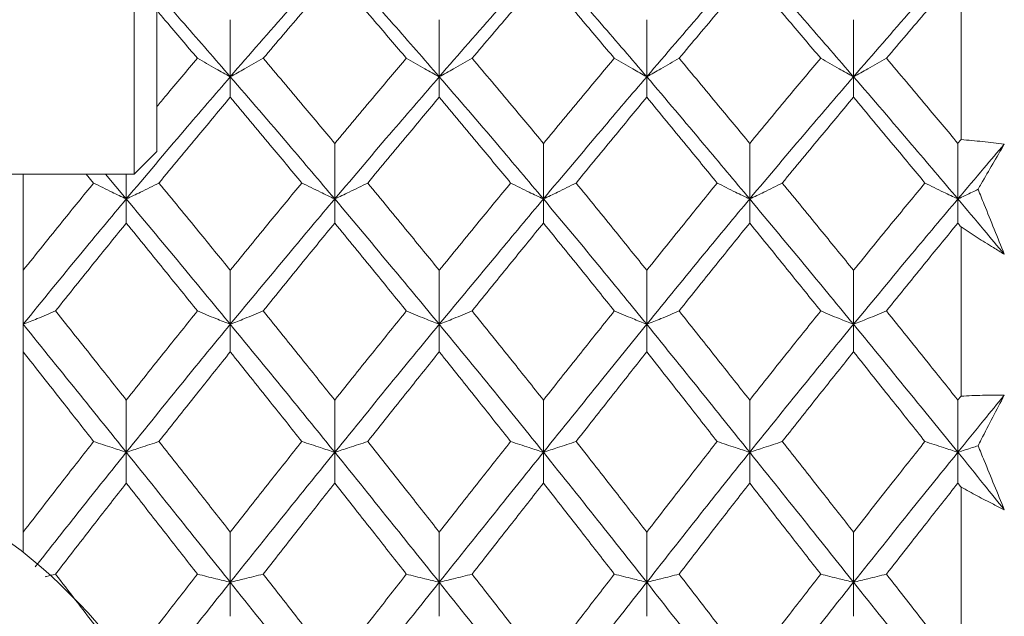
# Model space of a CAD drawing. Header units: inches. Extents: x 1 to 19.9, y 2.6 to 16.1.
# Tile 65 of 70: x 18.296 to 18.637, y 9.688 to 9.895. Entities that reach past the tile are written whole.
import ezdxf

# ---------------------------------------------------------------- set-up
doc = ezdxf.new("R2010")
doc.units = ezdxf.units.IN
doc.header["$MEASUREMENT"] = 0

msp = doc.modelspace()

# ---------------------------------------------------------------- linework, layer by layer
at = {"color": 7, "linetype": 'Continuous', "lineweight": 15}
for p, q in [((18.33562, 9.99088), (18.33562, 9.84127)), ((18.34349, 9.983), (18.34349, 9.84915)), ((18.62216, 9.90905), (18.62216, 9.85323)), ((18.36894, 9.87502), (18.36894, 9.89479)), ((18.44135, 9.87502), (18.44135, 9.89479)), ((18.51326, 9.87502), (18.51326, 9.89479)), ((18.58491, 9.87502), (18.58491, 9.89479)), ((18.36894, 9.87502), (18.36894, 9.86791)), ((18.44135, 9.87502), (18.44135, 9.86791)), ((18.51326, 9.87502), (18.51326, 9.86791)), ((18.58491, 9.87502), (18.58491, 9.86791)), ((18.40513, 9.83265), (18.40513, 9.85192)), ((18.47744, 9.83265), (18.47744, 9.85192)), ((18.54893, 9.83265), (18.54893, 9.85192)), ((18.62108, 9.83265), (18.62108, 9.85192)), ((18.33562, 9.84127), (18.34349, 9.84915)), ((18.26475, 9.84127), (18.33562, 9.84127)), ((18.29716, 9.84127), (18.29716, 9.80792)), ((18.31905, 9.84127), (18.32159, 9.83817)), ((18.32566, 9.84127), (18.3329, 9.83265)), ((18.3329, 9.83265), (18.3329, 9.84127)), ((18.3329, 9.83265), (18.3329, 9.8243)), ((18.40513, 9.83265), (18.40513, 9.8243)), ((18.47744, 9.83265), (18.47744, 9.8243)), ((18.54893, 9.83265), (18.54893, 9.8243)), ((18.62108, 9.83265), (18.62108, 9.8243)), ((18.62216, 9.82298), (18.62216, 9.7643)), ((18.29716, 9.80792), (18.29716, 9.7892)), ((18.36894, 9.7892), (18.36894, 9.80792)), ((18.44135, 9.7892), (18.44135, 9.80792)), ((18.51326, 9.7892), (18.51326, 9.80792)), ((18.58491, 9.7892), (18.58491, 9.80792)), ((18.29716, 9.7892), (18.29716, 9.77967)), ((18.36894, 9.7892), (18.36894, 9.77967)), ((18.44135, 9.7892), (18.44135, 9.77967)), ((18.51326, 9.7892), (18.51326, 9.77967)), ((18.58491, 9.7892), (18.58491, 9.77967)), ((18.29716, 9.77967), (18.29716, 9.71717)), ((18.3329, 9.74486), (18.3329, 9.76294)), ((18.40513, 9.74486), (18.40513, 9.76294)), ((18.47744, 9.74486), (18.47744, 9.76294)), ((18.54893, 9.74486), (18.54893, 9.76294)), ((18.62108, 9.74486), (18.62108, 9.76294)), ((18.3329, 9.74486), (18.3329, 9.73417)), ((18.40513, 9.74486), (18.40513, 9.73417)), ((18.47744, 9.74486), (18.47744, 9.73417)), ((18.54893, 9.74486), (18.54893, 9.73417)), ((18.62108, 9.74486), (18.62108, 9.73417)), ((18.62216, 9.73279), (18.62216, 9.67219)), ((18.29716, 9.71717), (18.29716, 9.71015)), ((18.36894, 9.6998), (18.36894, 9.71717)), ((18.44135, 9.6998), (18.44135, 9.71717)), ((18.51326, 9.6998), (18.51326, 9.71717)), ((18.58491, 9.6998), (18.58491, 9.71717)), ((18.36894, 9.6998), (18.36894, 9.68799)), ((18.44135, 9.6998), (18.44135, 9.68799)), ((18.51326, 9.6998), (18.51326, 9.68799)), ((18.58491, 9.6998), (18.58491, 9.68799))]:
    msp.add_line(p, q, dxfattribs=at)
msp.add_circle((18.17975, 9.56208), 0.18898, dxfattribs=at)
for points, knots in [([(18.36894, 9.87502), (18.37569, 9.88279), (18.38775, 9.89667), (18.39982, 9.9102), (18.40513, 9.91616)], [0, 0, 0, 0, 0.559738, 1, 1, 1, 1]), ([(18.40513, 9.91616), (18.4119, 9.90857), (18.42397, 9.89502), (18.43604, 9.88113), (18.44135, 9.87502)], [0, 0, 0, 0, 0.560166, 1, 1, 1, 1]), ([(18.44135, 9.87502), (18.4481, 9.88279), (18.46015, 9.89666), (18.47216, 9.91021), (18.47744, 9.91616)], [0, 0, 0, 0, 0.5605943, 1, 1, 1, 1]), ([(18.47744, 9.91616), (18.48415, 9.90857), (18.49612, 9.89503), (18.50804, 9.88113), (18.51326, 9.87502)], [0, 0, 0, 0, 0.561021, 1, 1, 1, 1]), ([(18.51326, 9.87502), (18.5199, 9.88279), (18.53176, 9.89668), (18.54368, 9.9102), (18.54893, 9.91616)], [0, 0, 0, 0, 0.559075, 1, 1, 1, 1]), ([(18.54893, 9.91616), (18.55562, 9.90858), (18.5676, 9.89501), (18.57961, 9.88114), (18.58491, 9.87502)], [0, 0, 0, 0, 0.5592027, 1, 1, 1, 1]), ([(18.58491, 9.87502), (18.59165, 9.88279), (18.6037, 9.89667), (18.61576, 9.9102), (18.62108, 9.91616)], [0, 0, 0, 0, 0.559631, 1, 1, 1, 1]), ([(18.38033, 9.88141), (18.38496, 9.88684), (18.39323, 9.89655), (18.40149, 9.9061), (18.40513, 9.9103)], [0, 0, 0, 0, 0.559867, 1, 1, 1, 1]), ([(18.40513, 9.9103), (18.40977, 9.90495), (18.41804, 9.89539), (18.4263, 9.88568), (18.42994, 9.88141)], [0, 0, 0, 0, 0.560066, 1, 1, 1, 1]), ([(18.45275, 9.88141), (18.45736, 9.88685), (18.4656, 9.89655), (18.47383, 9.9061), (18.47744, 9.9103)], [0, 0, 0, 0, 0.560447, 1, 1, 1, 1]), ([(18.47744, 9.9103), (18.48204, 9.90495), (18.49024, 9.8954), (18.49842, 9.88568), (18.50201, 9.88141)], [0, 0, 0, 0, 0.560645, 1, 1, 1, 1]), ([(18.52448, 9.88141), (18.52903, 9.88684), (18.53717, 9.89656), (18.54533, 9.9061), (18.54893, 9.9103)], [0, 0, 0, 0, 0.559215, 1, 1, 1, 1]), ([(18.54893, 9.9103), (18.55351, 9.90495), (18.5617, 9.89539), (18.56992, 9.88568), (18.57354, 9.88141)], [0, 0, 0, 0, 0.559413, 1, 1, 1, 1]), ([(18.59629, 9.88141), (18.60091, 9.88684), (18.60917, 9.89655), (18.61744, 9.9061), (18.62108, 9.9103)], [0, 0, 0, 0, 0.559794, 1, 1, 1, 1]), ([(18.34349, 9.90414), (18.34667, 9.90054), (18.35514, 9.89095), (18.36363, 9.88114), (18.36894, 9.87502)], [0, 0, 0, 0, 0.375567, 1, 1, 1, 1]), ([(18.34349, 9.89793), (18.34456, 9.89669), (18.34924, 9.89123), (18.35393, 9.88569), (18.35755, 9.88141)], [0, 0, 0, 0, 0.22712, 1, 1, 1, 1]), ([(18.34349, 9.86466), (18.34456, 9.86594), (18.34924, 9.87158), (18.35393, 9.87712), (18.35755, 9.88141)], [0, 0, 0, 0, 0.22712, 1, 1, 1, 1]), ([(18.35755, 9.88141), (18.35861, 9.8808), (18.36074, 9.87958), (18.36452, 9.87744), (18.36727, 9.87593), (18.36894, 9.87502)], [0, 0, 0, 0, 0.28433, 0.56866, 1, 1, 1, 1]), ([(18.38033, 9.88141), (18.37927, 9.8808), (18.37714, 9.87958), (18.37336, 9.87745), (18.3706, 9.87593), (18.36894, 9.87502)], [0, 0, 0, 0, 0.284185, 0.56837, 1, 1, 1, 1]), ([(18.38033, 9.88141), (18.38496, 9.87594), (18.39323, 9.86618), (18.40149, 9.85628), (18.40513, 9.85192)], [0, 0, 0, 0, 0.559867, 1, 1, 1, 1]), ([(18.40513, 9.85192), (18.40977, 9.85747), (18.41804, 9.86736), (18.4263, 9.87712), (18.42994, 9.88141)], [0, 0, 0, 0, 0.560066, 1, 1, 1, 1]), ([(18.42994, 9.88141), (18.431, 9.8808), (18.43313, 9.87958), (18.43692, 9.87745), (18.43968, 9.87593), (18.44135, 9.87502)], [0, 0, 0, 0, 0.284098, 0.568196, 1, 1, 1, 1]), ([(18.45275, 9.88141), (18.45168, 9.8808), (18.44956, 9.87958), (18.44577, 9.87744), (18.44301, 9.87593), (18.44135, 9.87502)], [0, 0, 0, 0, 0.284211, 0.568422, 1, 1, 1, 1]), ([(18.45275, 9.88141), (18.45736, 9.87594), (18.4656, 9.86619), (18.47383, 9.85628), (18.47744, 9.85192)], [0, 0, 0, 0, 0.560447, 1, 1, 1, 1]), ([(18.47744, 9.85192), (18.48204, 9.85747), (18.49024, 9.86736), (18.49842, 9.87712), (18.50201, 9.88141)], [0, 0, 0, 0, 0.560645, 1, 1, 1, 1]), ([(18.50201, 9.88141), (18.50307, 9.8808), (18.50518, 9.87957), (18.50892, 9.87744), (18.51163, 9.87593), (18.51326, 9.87502)], [0, 0, 0, 0, 0.285509, 0.571018, 1, 1, 1, 1]), ([(18.52448, 9.88141), (18.52343, 9.8808), (18.52133, 9.87957), (18.5176, 9.87743), (18.51489, 9.87593), (18.51326, 9.87502)], [0, 0, 0, 0, 0.285861, 0.571724, 1, 1, 1, 1]), ([(18.52448, 9.88141), (18.52903, 9.87595), (18.53717, 9.86618), (18.54533, 9.85628), (18.54893, 9.85192)], [0, 0, 0, 0, 0.559215, 1, 1, 1, 1]), ([(18.54893, 9.85192), (18.55351, 9.85746), (18.5617, 9.86737), (18.56992, 9.87711), (18.57354, 9.88141)], [0, 0, 0, 0, 0.559413, 1, 1, 1, 1]), ([(18.57354, 9.88141), (18.5746, 9.8808), (18.57672, 9.87958), (18.5805, 9.87744), (18.58325, 9.87593), (18.58491, 9.87502)], [0, 0, 0, 0, 0.284475, 0.568949, 1, 1, 1, 1]), ([(18.59629, 9.88141), (18.59523, 9.8808), (18.5931, 9.87958), (18.58932, 9.87745), (18.58657, 9.87593), (18.58491, 9.87502)], [0, 0, 0, 0, 0.284297, 0.568594, 1, 1, 1, 1]), ([(18.59629, 9.88141), (18.60091, 9.87594), (18.60917, 9.86618), (18.61744, 9.85628), (18.62108, 9.85192)], [0, 0, 0, 0, 0.5597943, 1, 1, 1, 1]), ([(18.3329, 9.83265), (18.33961, 9.84063), (18.3516, 9.85491), (18.36363, 9.86887), (18.36894, 9.87502)], [0, 0, 0, 0, 0.5593096, 1, 1, 1, 1]), ([(18.36894, 9.87502), (18.37569, 9.86719), (18.38775, 9.8532), (18.39982, 9.83893), (18.40513, 9.83265)], [0, 0, 0, 0, 0.559738, 1, 1, 1, 1]), ([(18.40513, 9.83265), (18.4119, 9.84064), (18.42397, 9.8549), (18.43604, 9.86887), (18.44135, 9.87502)], [0, 0, 0, 0, 0.560166, 1, 1, 1, 1]), ([(18.44135, 9.87502), (18.4481, 9.86719), (18.46015, 9.85321), (18.47216, 9.83892), (18.47744, 9.83265)], [0, 0, 0, 0, 0.560594, 1, 1, 1, 1]), ([(18.47744, 9.83265), (18.48415, 9.84064), (18.49612, 9.85488), (18.50804, 9.86888), (18.51326, 9.87502)], [0, 0, 0, 0, 0.561021, 1, 1, 1, 1]), ([(18.51326, 9.87502), (18.5199, 9.86719), (18.53176, 9.85319), (18.54368, 9.83893), (18.54893, 9.83265)], [0, 0, 0, 0, 0.559075, 1, 1, 1, 1]), ([(18.54893, 9.83265), (18.55562, 9.84063), (18.5676, 9.85491), (18.57961, 9.86887), (18.58491, 9.87502)], [0, 0, 0, 0, 0.559203, 1, 1, 1, 1]), ([(18.58491, 9.87502), (18.59165, 9.86719), (18.6037, 9.8532), (18.61576, 9.83893), (18.62108, 9.83265)], [0, 0, 0, 0, 0.559631, 1, 1, 1, 1]), ([(18.34423, 9.83817), (18.34883, 9.84375), (18.35706, 9.85374), (18.3653, 9.86357), (18.36894, 9.86791)], [0, 0, 0, 0, 0.559577, 1, 1, 1, 1]), ([(18.36894, 9.86791), (18.37356, 9.86239), (18.38181, 9.85254), (18.39008, 9.84256), (18.39371, 9.83817)], [0, 0, 0, 0, 0.559775, 1, 1, 1, 1]), ([(18.41655, 9.83817), (18.42119, 9.84376), (18.42945, 9.85373), (18.43772, 9.86358), (18.44135, 9.86791)], [0, 0, 0, 0, 0.560157, 1, 1, 1, 1]), ([(18.44135, 9.86791), (18.44597, 9.86239), (18.45423, 9.85255), (18.46246, 9.84256), (18.46609, 9.83817)], [0, 0, 0, 0, 0.560356, 1, 1, 1, 1]), ([(18.48877, 9.83817), (18.49335, 9.84376), (18.50153, 9.85373), (18.50968, 9.86358), (18.51326, 9.86791)], [0, 0, 0, 0, 0.560736, 1, 1, 1, 1]), ([(18.51326, 9.86791), (18.51781, 9.86239), (18.52593, 9.85254), (18.53407, 9.84256), (18.53765, 9.83817)], [0, 0, 0, 0, 0.559555, 1, 1, 1, 1]), ([(18.56024, 9.83817), (18.56483, 9.84375), (18.57305, 9.85374), (18.58128, 9.86357), (18.58491, 9.86791)], [0, 0, 0, 0, 0.559504, 1, 1, 1, 1]), ([(18.58491, 9.86791), (18.58952, 9.86239), (18.59777, 9.85254), (18.60603, 9.84256), (18.60966, 9.83817)], [0, 0, 0, 0, 0.559703, 1, 1, 1, 1]), ([(18.62108, 9.85192), (18.62128, 9.85217), (18.62164, 9.8526), (18.622, 9.85304), (18.62216, 9.85323)], [0, 0, 0, 0, 0.559995, 1, 1, 1, 1]), ([(18.62108, 9.83265), (18.62408, 9.8362), (18.62944, 9.84255), (18.6348, 9.84884), (18.63716, 9.8516)], [0, 0, 0, 0, 0.559972, 1, 1, 1, 1]), ([(18.62216, 9.85323), (18.62465, 9.85302), (18.62839, 9.8527), (18.6334, 9.85212), (18.63591, 9.85177), (18.63716, 9.8516)], [0, 0, 0, 0, 0.49985, 0.749906, 1, 1, 1, 1]), ([(18.63716, 9.8516), (18.63583, 9.84933), (18.63316, 9.8448), (18.63013, 9.83957), (18.62844, 9.83662), (18.62808, 9.83599)], [0, 0, 0, 0, 0.440572, 0.881144, 1, 1, 1, 1]), ([(18.29716, 9.80792), (18.30171, 9.81359), (18.30984, 9.82375), (18.318, 9.83376), (18.32159, 9.83817)], [0, 0, 0, 0, 0.559197, 1, 1, 1, 1]), ([(18.32159, 9.83817), (18.32265, 9.83764), (18.32476, 9.83658), (18.32852, 9.83474), (18.33125, 9.83343), (18.3329, 9.83265)], [0, 0, 0, 0, 0.285062, 0.570124, 1, 1, 1, 1]), ([(18.34423, 9.83817), (18.34317, 9.83764), (18.34105, 9.83658), (18.33728, 9.83474), (18.33455, 9.83343), (18.3329, 9.83265)], [0, 0, 0, 0, 0.2847881, 0.5695763, 1, 1, 1, 1]), ([(18.34423, 9.83817), (18.34883, 9.83256), (18.35706, 9.82252), (18.3653, 9.81238), (18.36894, 9.80792)], [0, 0, 0, 0, 0.559577, 1, 1, 1, 1]), ([(18.36894, 9.80792), (18.37356, 9.8136), (18.38181, 9.82374), (18.39008, 9.83376), (18.39371, 9.83817)], [0, 0, 0, 0, 0.559775, 1, 1, 1, 1]), ([(18.39371, 9.83817), (18.39478, 9.83764), (18.39691, 9.83659), (18.4007, 9.83474), (18.40347, 9.83344), (18.40513, 9.83265)], [0, 0, 0, 0, 0.284008, 0.568017, 1, 1, 1, 1]), ([(18.41655, 9.83817), (18.41549, 9.83764), (18.41336, 9.83659), (18.40957, 9.83474), (18.4068, 9.83344), (18.40513, 9.83265)], [0, 0, 0, 0, 0.2839923, 0.5679846, 1, 1, 1, 1]), ([(18.41655, 9.83817), (18.42119, 9.83255), (18.42945, 9.82253), (18.43772, 9.81238), (18.44135, 9.80792)], [0, 0, 0, 0, 0.560157, 1, 1, 1, 1]), ([(18.44135, 9.80792), (18.44597, 9.8136), (18.45423, 9.82374), (18.46246, 9.83376), (18.46609, 9.83817)], [0, 0, 0, 0, 0.560356, 1, 1, 1, 1]), ([(18.46609, 9.83817), (18.46715, 9.83764), (18.46927, 9.83658), (18.47304, 9.83474), (18.47579, 9.83343), (18.47744, 9.83265)], [0, 0, 0, 0, 0.2845988, 0.5691977, 1, 1, 1, 1]), ([(18.48877, 9.83817), (18.48771, 9.83764), (18.4856, 9.83658), (18.48183, 9.83474), (18.47909, 9.83343), (18.47744, 9.83265)], [0, 0, 0, 0, 0.284841, 0.569681, 1, 1, 1, 1]), ([(18.48877, 9.83817), (18.49335, 9.83255), (18.50153, 9.82254), (18.50968, 9.81238), (18.51326, 9.80792)], [0, 0, 0, 0, 0.560736, 1, 1, 1, 1]), ([(18.51326, 9.80792), (18.51781, 9.8136), (18.52593, 9.82374), (18.53407, 9.83376), (18.53765, 9.83817)], [0, 0, 0, 0, 0.559555, 1, 1, 1, 1]), ([(18.53765, 9.83817), (18.53871, 9.83764), (18.54082, 9.83658), (18.54456, 9.83473), (18.54729, 9.83343), (18.54893, 9.83265)], [0, 0, 0, 0, 0.285309, 0.570618, 1, 1, 1, 1]), ([(18.56024, 9.83817), (18.55918, 9.83764), (18.55706, 9.83658), (18.55331, 9.83474), (18.55057, 9.83343), (18.54893, 9.83265)], [0, 0, 0, 0, 0.285003, 0.570006, 1, 1, 1, 1]), ([(18.56024, 9.83817), (18.56483, 9.83256), (18.57305, 9.82252), (18.58128, 9.81238), (18.58491, 9.80792)], [0, 0, 0, 0, 0.559504, 1, 1, 1, 1]), ([(18.58491, 9.80792), (18.58952, 9.8136), (18.59777, 9.82374), (18.60603, 9.83376), (18.60966, 9.83817)], [0, 0, 0, 0, 0.559703, 1, 1, 1, 1]), ([(18.60966, 9.83817), (18.61073, 9.83764), (18.61285, 9.83659), (18.61665, 9.83474), (18.61941, 9.83343), (18.62108, 9.83265)], [0, 0, 0, 0, 0.28405, 0.568101, 1, 1, 1, 1]), ([(18.62808, 9.83599), (18.62741, 9.83567), (18.6251, 9.83455), (18.62275, 9.83343), (18.62108, 9.83265)], [0, 0, 0, 0, 0.289943, 1, 1, 1, 1]), ([(18.62808, 9.83599), (18.62878, 9.83425), (18.63181, 9.82675), (18.63484, 9.81924), (18.63716, 9.81348)], [0, 0, 0, 0, 0.231715, 1, 1, 1, 1]), ([(18.29716, 9.7892), (18.3038, 9.79737), (18.31569, 9.81199), (18.32763, 9.82632), (18.3329, 9.83265)], [0, 0, 0, 0, 0.558883, 1, 1, 1, 1]), ([(18.3329, 9.83265), (18.33961, 9.82461), (18.3516, 9.81023), (18.36363, 9.79563), (18.36894, 9.7892)], [0, 0, 0, 0, 0.55931, 1, 1, 1, 1]), ([(18.36894, 9.7892), (18.37569, 9.79738), (18.38775, 9.81198), (18.39982, 9.82633), (18.40513, 9.83265)], [0, 0, 0, 0, 0.559738, 1, 1, 1, 1]), ([(18.40513, 9.83265), (18.4119, 9.8246), (18.42397, 9.81024), (18.43604, 9.79563), (18.44135, 9.7892)], [0, 0, 0, 0, 0.560166, 1, 1, 1, 1]), ([(18.44135, 9.7892), (18.4481, 9.79738), (18.46015, 9.81197), (18.47216, 9.82633), (18.47744, 9.83265)], [0, 0, 0, 0, 0.5605943, 1, 1, 1, 1]), ([(18.47744, 9.83265), (18.48415, 9.8246), (18.49612, 9.81025), (18.50804, 9.79562), (18.51326, 9.7892)], [0, 0, 0, 0, 0.561021, 1, 1, 1, 1]), ([(18.51326, 9.7892), (18.5199, 9.79737), (18.53176, 9.81199), (18.54368, 9.82633), (18.54893, 9.83265)], [0, 0, 0, 0, 0.559075, 1, 1, 1, 1]), ([(18.54893, 9.83265), (18.55562, 9.82461), (18.5676, 9.81023), (18.57961, 9.79563), (18.58491, 9.7892)], [0, 0, 0, 0, 0.559203, 1, 1, 1, 1]), ([(18.58491, 9.7892), (18.59165, 9.79738), (18.6037, 9.81198), (18.61576, 9.82633), (18.62108, 9.83265)], [0, 0, 0, 0, 0.559631, 1, 1, 1, 1]), ([(18.62108, 9.83265), (18.62408, 9.82908), (18.62944, 9.82272), (18.6348, 9.8163), (18.63716, 9.81348)], [0, 0, 0, 0, 0.559972, 1, 1, 1, 1]), ([(18.30839, 9.79384), (18.31295, 9.79955), (18.32111, 9.80977), (18.32929, 9.81986), (18.3329, 9.8243)], [0, 0, 0, 0, 0.559287, 1, 1, 1, 1]), ([(18.3329, 9.8243), (18.33749, 9.81865), (18.3457, 9.80854), (18.35393, 9.79833), (18.35755, 9.79384)], [0, 0, 0, 0, 0.559485, 1, 1, 1, 1]), ([(18.38033, 9.79384), (18.38496, 9.79956), (18.39323, 9.80977), (18.40149, 9.81986), (18.40513, 9.8243)], [0, 0, 0, 0, 0.559867, 1, 1, 1, 1]), ([(18.40513, 9.8243), (18.40977, 9.81865), (18.41804, 9.80855), (18.4263, 9.79833), (18.42994, 9.79384)], [0, 0, 0, 0, 0.560066, 1, 1, 1, 1]), ([(18.45275, 9.79384), (18.45736, 9.79956), (18.4656, 9.80976), (18.47383, 9.81986), (18.47744, 9.8243)], [0, 0, 0, 0, 0.560447, 1, 1, 1, 1]), ([(18.47744, 9.8243), (18.48204, 9.81865), (18.49024, 9.80855), (18.49842, 9.79833), (18.50201, 9.79384)], [0, 0, 0, 0, 0.560645, 1, 1, 1, 1]), ([(18.52448, 9.79384), (18.52903, 9.79955), (18.53717, 9.80977), (18.54533, 9.81986), (18.54893, 9.8243)], [0, 0, 0, 0, 0.559215, 1, 1, 1, 1]), ([(18.54893, 9.8243), (18.55351, 9.81865), (18.5617, 9.80854), (18.56992, 9.79833), (18.57354, 9.79384)], [0, 0, 0, 0, 0.559413, 1, 1, 1, 1]), ([(18.59629, 9.79384), (18.60091, 9.79956), (18.60917, 9.80977), (18.61744, 9.81986), (18.62108, 9.8243)], [0, 0, 0, 0, 0.559794, 1, 1, 1, 1]), ([(18.62108, 9.8243), (18.62128, 9.82406), (18.62164, 9.82362), (18.622, 9.82317), (18.62216, 9.82298)], [0, 0, 0, 0, 0.559995, 1, 1, 1, 1]), ([(18.63716, 9.81348), (18.63591, 9.81424), (18.63277, 9.81614), (18.62777, 9.81929), (18.62403, 9.82175), (18.62216, 9.82298)], [0, 0, 0, 0, 0.249909, 0.624893, 1, 1, 1, 1]), ([(18.30839, 9.79384), (18.30733, 9.79339), (18.30523, 9.7925), (18.30149, 9.79095), (18.29879, 9.78986), (18.29716, 9.7892)], [0, 0, 0, 0, 0.2858005, 0.571601, 1, 1, 1, 1]), ([(18.30839, 9.79384), (18.31295, 9.7881), (18.32111, 9.77784), (18.32929, 9.7675), (18.3329, 9.76294)], [0, 0, 0, 0, 0.559287, 1, 1, 1, 1]), ([(18.3329, 9.76294), (18.33749, 9.76873), (18.3457, 9.77909), (18.35393, 9.78933), (18.35755, 9.79384)], [0, 0, 0, 0, 0.559485, 1, 1, 1, 1]), ([(18.35755, 9.79384), (18.35861, 9.79339), (18.36074, 9.79251), (18.36452, 9.79096), (18.36727, 9.78986), (18.36894, 9.7892)], [0, 0, 0, 0, 0.28433, 0.56866, 1, 1, 1, 1]), ([(18.38033, 9.79384), (18.37927, 9.79339), (18.37714, 9.79251), (18.37336, 9.79096), (18.3706, 9.78986), (18.36894, 9.7892)], [0, 0, 0, 0, 0.2841848, 0.5683696, 1, 1, 1, 1]), ([(18.38033, 9.79384), (18.38496, 9.7881), (18.39323, 9.77785), (18.40149, 9.7675), (18.40513, 9.76294)], [0, 0, 0, 0, 0.559867, 1, 1, 1, 1]), ([(18.40513, 9.76294), (18.40977, 9.76874), (18.41804, 9.77908), (18.4263, 9.78933), (18.42994, 9.79384)], [0, 0, 0, 0, 0.560066, 1, 1, 1, 1]), ([(18.42994, 9.79384), (18.431, 9.79339), (18.43313, 9.79251), (18.43692, 9.79096), (18.43968, 9.78986), (18.44135, 9.7892)], [0, 0, 0, 0, 0.2840981, 0.5681962, 1, 1, 1, 1]), ([(18.45275, 9.79384), (18.45168, 9.79339), (18.44956, 9.79251), (18.44577, 9.79096), (18.44301, 9.78986), (18.44135, 9.7892)], [0, 0, 0, 0, 0.284211, 0.568422, 1, 1, 1, 1]), ([(18.45275, 9.79384), (18.45736, 9.7881), (18.4656, 9.77785), (18.47383, 9.76749), (18.47744, 9.76294)], [0, 0, 0, 0, 0.560447, 1, 1, 1, 1]), ([(18.47744, 9.76294), (18.48204, 9.76874), (18.49024, 9.77908), (18.49842, 9.78933), (18.50201, 9.79384)], [0, 0, 0, 0, 0.560645, 1, 1, 1, 1]), ([(18.50201, 9.79384), (18.50307, 9.79339), (18.50518, 9.7925), (18.50892, 9.79096), (18.51163, 9.78986), (18.51326, 9.7892)], [0, 0, 0, 0, 0.285509, 0.571018, 1, 1, 1, 1]), ([(18.52448, 9.79384), (18.52343, 9.79339), (18.52133, 9.7925), (18.5176, 9.79095), (18.51489, 9.78986), (18.51326, 9.7892)], [0, 0, 0, 0, 0.285861, 0.571724, 1, 1, 1, 1]), ([(18.52448, 9.79384), (18.52903, 9.7881), (18.53717, 9.77784), (18.54533, 9.7675), (18.54893, 9.76294)], [0, 0, 0, 0, 0.559215, 1, 1, 1, 1]), ([(18.54893, 9.76294), (18.55351, 9.76873), (18.5617, 9.77909), (18.56992, 9.78933), (18.57354, 9.79384)], [0, 0, 0, 0, 0.559413, 1, 1, 1, 1]), ([(18.57354, 9.79384), (18.5746, 9.79339), (18.57672, 9.79251), (18.5805, 9.79096), (18.58325, 9.78986), (18.58491, 9.7892)], [0, 0, 0, 0, 0.2844746, 0.5689492, 1, 1, 1, 1]), ([(18.59629, 9.79384), (18.59523, 9.79339), (18.5931, 9.79251), (18.58932, 9.79096), (18.58657, 9.78986), (18.58491, 9.7892)], [0, 0, 0, 0, 0.2842971, 0.5685943, 1, 1, 1, 1]), ([(18.59629, 9.79384), (18.60091, 9.7881), (18.60917, 9.77784), (18.61744, 9.7675), (18.62108, 9.76294)], [0, 0, 0, 0, 0.559794, 1, 1, 1, 1]), ([(18.29716, 9.7892), (18.3038, 9.78098), (18.31569, 9.76628), (18.32763, 9.75142), (18.3329, 9.74486)], [0, 0, 0, 0, 0.558883, 1, 1, 1, 1]), ([(18.3329, 9.74486), (18.33961, 9.75319), (18.3516, 9.76808), (18.36363, 9.78274), (18.36894, 9.7892)], [0, 0, 0, 0, 0.55931, 1, 1, 1, 1]), ([(18.36894, 9.7892), (18.37569, 9.78098), (18.38775, 9.76629), (18.39982, 9.75141), (18.40513, 9.74486)], [0, 0, 0, 0, 0.559738, 1, 1, 1, 1]), ([(18.40513, 9.74486), (18.4119, 9.75319), (18.42397, 9.76807), (18.43604, 9.78275), (18.44135, 9.7892)], [0, 0, 0, 0, 0.560166, 1, 1, 1, 1]), ([(18.44135, 9.7892), (18.4481, 9.78098), (18.46015, 9.7663), (18.47216, 9.75141), (18.47744, 9.74486)], [0, 0, 0, 0, 0.560594, 1, 1, 1, 1]), ([(18.47744, 9.74486), (18.48415, 9.7532), (18.49612, 9.76806), (18.50804, 9.78275), (18.51326, 9.7892)], [0, 0, 0, 0, 0.561021, 1, 1, 1, 1]), ([(18.51326, 9.7892), (18.5199, 9.78098), (18.53176, 9.76628), (18.54368, 9.75142), (18.54893, 9.74486)], [0, 0, 0, 0, 0.559075, 1, 1, 1, 1]), ([(18.54893, 9.74486), (18.55562, 9.75319), (18.5676, 9.76808), (18.57961, 9.78274), (18.58491, 9.7892)], [0, 0, 0, 0, 0.559203, 1, 1, 1, 1]), ([(18.58491, 9.7892), (18.59165, 9.78098), (18.6037, 9.76629), (18.61576, 9.75141), (18.62108, 9.74486)], [0, 0, 0, 0, 0.559631, 1, 1, 1, 1]), ([(18.29716, 9.77967), (18.30171, 9.77389), (18.30984, 9.76357), (18.318, 9.75317), (18.32159, 9.74859)], [0, 0, 0, 0, 0.559197, 1, 1, 1, 1]), ([(18.34423, 9.74859), (18.34883, 9.75442), (18.35706, 9.76483), (18.3653, 9.77513), (18.36894, 9.77967)], [0, 0, 0, 0, 0.559577, 1, 1, 1, 1]), ([(18.36894, 9.77967), (18.37356, 9.77389), (18.38181, 9.76358), (18.39008, 9.75317), (18.39371, 9.74859)], [0, 0, 0, 0, 0.559775, 1, 1, 1, 1]), ([(18.41655, 9.74859), (18.42119, 9.75442), (18.42945, 9.76482), (18.43772, 9.77513), (18.44135, 9.77967)], [0, 0, 0, 0, 0.560157, 1, 1, 1, 1]), ([(18.44135, 9.77967), (18.44597, 9.77389), (18.45423, 9.76358), (18.46246, 9.75317), (18.46609, 9.74859)], [0, 0, 0, 0, 0.560356, 1, 1, 1, 1]), ([(18.48877, 9.74859), (18.49335, 9.75442), (18.50153, 9.76481), (18.50968, 9.77513), (18.51326, 9.77967)], [0, 0, 0, 0, 0.560736, 1, 1, 1, 1]), ([(18.51326, 9.77967), (18.51781, 9.77389), (18.52593, 9.76357), (18.53407, 9.75317), (18.53765, 9.74859)], [0, 0, 0, 0, 0.559555, 1, 1, 1, 1]), ([(18.56024, 9.74859), (18.56483, 9.75442), (18.57305, 9.76483), (18.58128, 9.77513), (18.58491, 9.77967)], [0, 0, 0, 0, 0.559504, 1, 1, 1, 1]), ([(18.58491, 9.77967), (18.58952, 9.77389), (18.59777, 9.76357), (18.60603, 9.75317), (18.60966, 9.74859)], [0, 0, 0, 0, 0.559703, 1, 1, 1, 1]), ([(18.62108, 9.74486), (18.62408, 9.74857), (18.62944, 9.75518), (18.6348, 9.76176), (18.63716, 9.76465)], [0, 0, 0, 0, 0.559972, 1, 1, 1, 1]), ([(18.62108, 9.76294), (18.62128, 9.7632), (18.62164, 9.76365), (18.622, 9.7641), (18.62216, 9.7643)], [0, 0, 0, 0, 0.559995, 1, 1, 1, 1]), ([(18.62216, 9.7643), (18.62465, 9.76442), (18.62839, 9.7646), (18.6334, 9.76467), (18.63591, 9.76466), (18.63716, 9.76465)], [0, 0, 0, 0, 0.49985, 0.749906, 1, 1, 1, 1]), ([(18.63716, 9.76465), (18.63583, 9.76209), (18.63316, 9.75699), (18.63013, 9.75112), (18.62844, 9.74782), (18.62808, 9.74712)], [0, 0, 0, 0, 0.440572, 0.881144, 1, 1, 1, 1]), ([(18.29716, 9.71717), (18.30171, 9.72306), (18.30984, 9.73358), (18.318, 9.744), (18.32159, 9.74859)], [0, 0, 0, 0, 0.559197, 1, 1, 1, 1]), ([(18.32159, 9.74859), (18.32265, 9.74823), (18.32476, 9.74752), (18.32852, 9.74627), (18.33125, 9.74539), (18.3329, 9.74486)], [0, 0, 0, 0, 0.285062, 0.570124, 1, 1, 1, 1]), ([(18.34423, 9.74859), (18.34317, 9.74824), (18.34105, 9.74752), (18.33728, 9.74628), (18.33455, 9.74539), (18.3329, 9.74486)], [0, 0, 0, 0, 0.284788, 0.569576, 1, 1, 1, 1]), ([(18.34423, 9.74859), (18.34883, 9.74275), (18.35706, 9.73231), (18.3653, 9.7218), (18.36894, 9.71717)], [0, 0, 0, 0, 0.559577, 1, 1, 1, 1]), ([(18.36894, 9.71717), (18.37356, 9.72306), (18.38181, 9.73357), (18.39008, 9.744), (18.39371, 9.74859)], [0, 0, 0, 0, 0.559775, 1, 1, 1, 1]), ([(18.39371, 9.74859), (18.39478, 9.74824), (18.39691, 9.74752), (18.4007, 9.74628), (18.40347, 9.74539), (18.40513, 9.74486)], [0, 0, 0, 0, 0.284008, 0.568017, 1, 1, 1, 1]), ([(18.41655, 9.74859), (18.41549, 9.74824), (18.41336, 9.74752), (18.40957, 9.74628), (18.4068, 9.74539), (18.40513, 9.74486)], [0, 0, 0, 0, 0.283992, 0.567985, 1, 1, 1, 1]), ([(18.41655, 9.74859), (18.42119, 9.74275), (18.42945, 9.73231), (18.43772, 9.7218), (18.44135, 9.71717)], [0, 0, 0, 0, 0.560157, 1, 1, 1, 1]), ([(18.44135, 9.71717), (18.44597, 9.72306), (18.45423, 9.73357), (18.46246, 9.744), (18.46609, 9.74859)], [0, 0, 0, 0, 0.560356, 1, 1, 1, 1]), ([(18.46609, 9.74859), (18.46715, 9.74824), (18.46927, 9.74752), (18.47304, 9.74628), (18.47579, 9.74539), (18.47744, 9.74486)], [0, 0, 0, 0, 0.284599, 0.569198, 1, 1, 1, 1]), ([(18.48877, 9.74859), (18.48771, 9.74823), (18.4856, 9.74752), (18.48183, 9.74627), (18.47909, 9.74539), (18.47744, 9.74486)], [0, 0, 0, 0, 0.284841, 0.569681, 1, 1, 1, 1]), ([(18.48877, 9.74859), (18.49335, 9.74275), (18.50153, 9.73232), (18.50968, 9.7218), (18.51326, 9.71717)], [0, 0, 0, 0, 0.560736, 1, 1, 1, 1]), ([(18.51326, 9.71717), (18.51781, 9.72306), (18.52593, 9.73358), (18.53407, 9.744), (18.53765, 9.74859)], [0, 0, 0, 0, 0.559555, 1, 1, 1, 1]), ([(18.53765, 9.74859), (18.53871, 9.74823), (18.54082, 9.74752), (18.54456, 9.74627), (18.54729, 9.74539), (18.54893, 9.74486)], [0, 0, 0, 0, 0.285309, 0.570618, 1, 1, 1, 1]), ([(18.56024, 9.74859), (18.55918, 9.74823), (18.55706, 9.74752), (18.55331, 9.74627), (18.55057, 9.74539), (18.54893, 9.74486)], [0, 0, 0, 0, 0.2850029, 0.5700059, 1, 1, 1, 1]), ([(18.56024, 9.74859), (18.56483, 9.74275), (18.57305, 9.73231), (18.58128, 9.7218), (18.58491, 9.71717)], [0, 0, 0, 0, 0.559504, 1, 1, 1, 1]), ([(18.58491, 9.71717), (18.58952, 9.72306), (18.59777, 9.73357), (18.60603, 9.744), (18.60966, 9.74859)], [0, 0, 0, 0, 0.559703, 1, 1, 1, 1]), ([(18.60966, 9.74859), (18.61073, 9.74824), (18.61285, 9.74752), (18.61665, 9.74628), (18.61941, 9.74539), (18.62108, 9.74486)], [0, 0, 0, 0, 0.28405, 0.568101, 1, 1, 1, 1]), ([(18.30135, 9.70511), (18.3066, 9.71178), (18.31709, 9.72512), (18.32763, 9.73828), (18.3329, 9.74486)], [0, 0, 0, 0, 0.500288, 1, 1, 1, 1]), ([(18.3329, 9.74486), (18.33961, 9.7365), (18.3516, 9.72154), (18.36363, 9.70645), (18.36894, 9.6998)], [0, 0, 0, 0, 0.55931, 1, 1, 1, 1]), ([(18.36894, 9.6998), (18.37569, 9.70825), (18.38775, 9.72336), (18.39982, 9.73829), (18.40513, 9.74486)], [0, 0, 0, 0, 0.559738, 1, 1, 1, 1]), ([(18.40513, 9.74486), (18.4119, 9.73649), (18.42397, 9.72155), (18.43604, 9.70644), (18.44135, 9.6998)], [0, 0, 0, 0, 0.560166, 1, 1, 1, 1]), ([(18.44135, 9.6998), (18.4481, 9.70826), (18.46015, 9.72334), (18.47216, 9.73829), (18.47744, 9.74486)], [0, 0, 0, 0, 0.5605943, 1, 1, 1, 1]), ([(18.47744, 9.74486), (18.48415, 9.73649), (18.49612, 9.72156), (18.50804, 9.70644), (18.51326, 9.6998)], [0, 0, 0, 0, 0.561021, 1, 1, 1, 1]), ([(18.51326, 9.6998), (18.5199, 9.70825), (18.53176, 9.72336), (18.54368, 9.73828), (18.54893, 9.74486)], [0, 0, 0, 0, 0.559075, 1, 1, 1, 1]), ([(18.54893, 9.74486), (18.55562, 9.7365), (18.5676, 9.72154), (18.57961, 9.70645), (18.58491, 9.6998)], [0, 0, 0, 0, 0.559203, 1, 1, 1, 1]), ([(18.58491, 9.6998), (18.59165, 9.70825), (18.6037, 9.72336), (18.61576, 9.73829), (18.62108, 9.74486)], [0, 0, 0, 0, 0.559631, 1, 1, 1, 1]), ([(18.62808, 9.74712), (18.62741, 9.7469), (18.6251, 9.74614), (18.62275, 9.74539), (18.62108, 9.74486)], [0, 0, 0, 0, 0.289943, 1, 1, 1, 1]), ([(18.62108, 9.74486), (18.62408, 9.74115), (18.62944, 9.73452), (18.6348, 9.72786), (18.63716, 9.72493)], [0, 0, 0, 0, 0.559972, 1, 1, 1, 1]), ([(18.62808, 9.74712), (18.62878, 9.7454), (18.63181, 9.73799), (18.63484, 9.73061), (18.63716, 9.72493)], [0, 0, 0, 0, 0.231715, 1, 1, 1, 1]), ([(18.30839, 9.70261), (18.31295, 9.70852), (18.32111, 9.71908), (18.32929, 9.72955), (18.3329, 9.73417)], [0, 0, 0, 0, 0.559287, 1, 1, 1, 1]), ([(18.3329, 9.73417), (18.33749, 9.7283), (18.3457, 9.71781), (18.35393, 9.70726), (18.35755, 9.70261)], [0, 0, 0, 0, 0.559485, 1, 1, 1, 1]), ([(18.38033, 9.70261), (18.38496, 9.70852), (18.39323, 9.71908), (18.40149, 9.72956), (18.40513, 9.73417)], [0, 0, 0, 0, 0.559867, 1, 1, 1, 1]), ([(18.40513, 9.73417), (18.40977, 9.7283), (18.41804, 9.71781), (18.4263, 9.70726), (18.42994, 9.70261)], [0, 0, 0, 0, 0.560066, 1, 1, 1, 1]), ([(18.45275, 9.70261), (18.45736, 9.70852), (18.4656, 9.71907), (18.47383, 9.72956), (18.47744, 9.73417)], [0, 0, 0, 0, 0.560447, 1, 1, 1, 1]), ([(18.47744, 9.73417), (18.48204, 9.7283), (18.49024, 9.71782), (18.49842, 9.70725), (18.50201, 9.70261)], [0, 0, 0, 0, 0.560645, 1, 1, 1, 1]), ([(18.52448, 9.70261), (18.52903, 9.70852), (18.53717, 9.71908), (18.54533, 9.72955), (18.54893, 9.73417)], [0, 0, 0, 0, 0.559215, 1, 1, 1, 1]), ([(18.54893, 9.73417), (18.55351, 9.7283), (18.5617, 9.71781), (18.56992, 9.70726), (18.57354, 9.70261)], [0, 0, 0, 0, 0.559413, 1, 1, 1, 1]), ([(18.59629, 9.70261), (18.60091, 9.70852), (18.60917, 9.71908), (18.61744, 9.72956), (18.62108, 9.73417)], [0, 0, 0, 0, 0.559794, 1, 1, 1, 1]), ([(18.62108, 9.73417), (18.62128, 9.73391), (18.62164, 9.73345), (18.622, 9.733), (18.62216, 9.73279)], [0, 0, 0, 0, 0.559995, 1, 1, 1, 1]), ([(18.63716, 9.72493), (18.63591, 9.72555), (18.63277, 9.72711), (18.62777, 9.72971), (18.62403, 9.73176), (18.62216, 9.73279)], [0, 0, 0, 0, 0.249909, 0.624893, 1, 1, 1, 1]), ([(18.30839, 9.70261), (18.30733, 9.70234), (18.30615, 9.70203), (18.30494, 9.70173), (18.3048, 9.7017)], [0, 0, 0, 0, 0.883636, 1, 1, 1, 1]), ([(18.30839, 9.70261), (18.31295, 9.69669), (18.31773, 9.69048), (18.32254, 9.68424), (18.32277, 9.68395)], [0, 0, 0, 0, 0.952501, 1, 1, 1, 1]), ([(18.3329, 9.67079), (18.33749, 9.67675), (18.3457, 9.68739), (18.35393, 9.69796), (18.35755, 9.70261)], [0, 0, 0, 0, 0.559485, 1, 1, 1, 1]), ([(18.35755, 9.70261), (18.35861, 9.70234), (18.36074, 9.7018), (18.36452, 9.70087), (18.36727, 9.7002), (18.36894, 9.6998)], [0, 0, 0, 0, 0.28433, 0.56866, 1, 1, 1, 1]), ([(18.38033, 9.70261), (18.37927, 9.70234), (18.37714, 9.70181), (18.37336, 9.70087), (18.3706, 9.7002), (18.36894, 9.6998)], [0, 0, 0, 0, 0.284185, 0.56837, 1, 1, 1, 1]), ([(18.38033, 9.70261), (18.38496, 9.69669), (18.39323, 9.68611), (18.40149, 9.67547), (18.40513, 9.67079)], [0, 0, 0, 0, 0.559867, 1, 1, 1, 1]), ([(18.40513, 9.67079), (18.40977, 9.67675), (18.41804, 9.68738), (18.4263, 9.69796), (18.42994, 9.70261)], [0, 0, 0, 0, 0.560066, 1, 1, 1, 1]), ([(18.42994, 9.70261), (18.431, 9.70234), (18.43313, 9.70181), (18.43692, 9.70087), (18.43968, 9.7002), (18.44135, 9.6998)], [0, 0, 0, 0, 0.284098, 0.568196, 1, 1, 1, 1]), ([(18.45275, 9.70261), (18.45168, 9.70234), (18.44956, 9.7018), (18.44577, 9.70087), (18.44301, 9.7002), (18.44135, 9.6998)], [0, 0, 0, 0, 0.284211, 0.568422, 1, 1, 1, 1]), ([(18.45275, 9.70261), (18.45736, 9.69669), (18.4656, 9.68611), (18.47383, 9.67547), (18.47744, 9.67079)], [0, 0, 0, 0, 0.560447, 1, 1, 1, 1]), ([(18.47744, 9.67079), (18.48204, 9.67675), (18.49024, 9.68738), (18.49842, 9.69796), (18.50201, 9.70261)], [0, 0, 0, 0, 0.560645, 1, 1, 1, 1]), ([(18.50201, 9.70261), (18.50307, 9.70234), (18.50518, 9.7018), (18.50892, 9.70086), (18.51163, 9.7002), (18.51326, 9.6998)], [0, 0, 0, 0, 0.2855092, 0.5710184, 1, 1, 1, 1]), ([(18.52448, 9.70261), (18.52343, 9.70234), (18.52133, 9.7018), (18.5176, 9.70086), (18.51489, 9.7002), (18.51326, 9.6998)], [0, 0, 0, 0, 0.285861, 0.571724, 1, 1, 1, 1]), ([(18.52448, 9.70261), (18.52903, 9.69669), (18.53717, 9.6861), (18.54533, 9.67548), (18.54893, 9.67079)], [0, 0, 0, 0, 0.559215, 1, 1, 1, 1]), ([(18.54893, 9.67079), (18.55351, 9.67675), (18.5617, 9.68739), (18.56992, 9.69795), (18.57354, 9.70261)], [0, 0, 0, 0, 0.559413, 1, 1, 1, 1]), ([(18.57354, 9.70261), (18.5746, 9.70234), (18.57672, 9.7018), (18.5805, 9.70087), (18.58325, 9.7002), (18.58491, 9.6998)], [0, 0, 0, 0, 0.284475, 0.568949, 1, 1, 1, 1]), ([(18.59629, 9.70261), (18.59523, 9.70234), (18.5931, 9.7018), (18.58932, 9.70087), (18.58657, 9.7002), (18.58491, 9.6998)], [0, 0, 0, 0, 0.284297, 0.568594, 1, 1, 1, 1]), ([(18.59629, 9.70261), (18.60091, 9.69669), (18.60917, 9.68611), (18.61744, 9.67547), (18.62108, 9.67079)], [0, 0, 0, 0, 0.559794, 1, 1, 1, 1]), ([(18.3386, 9.66144), (18.34341, 9.66756), (18.35351, 9.68041), (18.36363, 9.69314), (18.36894, 9.6998)], [0, 0, 0, 0, 0.47635, 1, 1, 1, 1]), ([(18.36894, 9.6998), (18.37569, 9.69132), (18.38775, 9.67617), (18.39982, 9.66091), (18.40513, 9.65419)], [0, 0, 0, 0, 0.559738, 1, 1, 1, 1]), ([(18.40513, 9.65419), (18.4119, 9.66274), (18.42397, 9.67799), (18.43604, 9.69314), (18.44135, 9.6998)], [0, 0, 0, 0, 0.560166, 1, 1, 1, 1]), ([(18.44135, 9.6998), (18.4481, 9.69131), (18.46015, 9.67618), (18.47216, 9.66091), (18.47744, 9.65419)], [0, 0, 0, 0, 0.560594, 1, 1, 1, 1]), ([(18.47744, 9.65419), (18.48415, 9.66274), (18.49612, 9.67798), (18.50804, 9.69314), (18.51326, 9.6998)], [0, 0, 0, 0, 0.5610212, 1, 1, 1, 1]), ([(18.51326, 9.6998), (18.5199, 9.69132), (18.53176, 9.67616), (18.54368, 9.66092), (18.54893, 9.65419)], [0, 0, 0, 0, 0.559075, 1, 1, 1, 1]), ([(18.54893, 9.65419), (18.55562, 9.66274), (18.5676, 9.67801), (18.57961, 9.69313), (18.58491, 9.6998)], [0, 0, 0, 0, 0.559203, 1, 1, 1, 1]), ([(18.58491, 9.6998), (18.59165, 9.69132), (18.6037, 9.67616), (18.61576, 9.66091), (18.62108, 9.65419)], [0, 0, 0, 0, 0.5596306, 1, 1, 1, 1])]:
    msp.add_open_spline(points, degree=3, knots=knots, dxfattribs=at)

doc.saveas('drawing.dxf')
